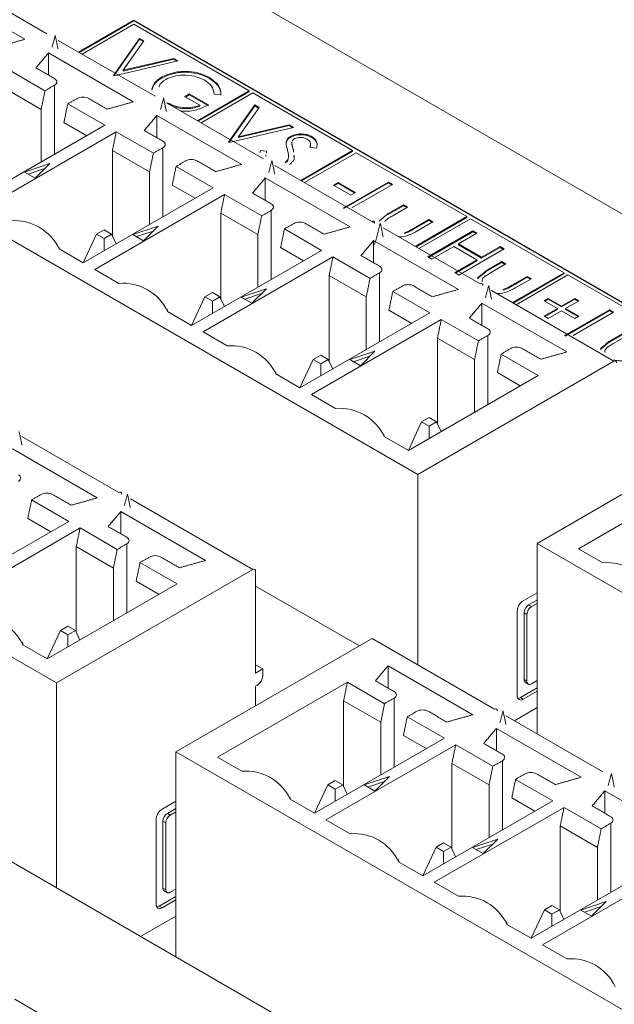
# Model space of a CAD drawing. Header units: inches. Extents: x 0.2 to 16.3, y 0.2 to 11.5.
# Tile 25 of 69: x 2.764 to 3.152, y 2.37 to 3.013. Entities that reach past the tile are written whole.
import ezdxf

# ---------------------------------------------------------------- set-up
doc = ezdxf.new("R2010")
doc.units = ezdxf.units.IN
doc.header["$MEASUREMENT"] = 0

msp = doc.modelspace()

# ---------------------------------------------------------------- linework, layer by layer
at = {"color": 7, "linetype": 'Continuous', "lineweight": 15}
for p, q in [((3.02336, 2.71626), (2.43188, 3.05772)), ((3.91196, 2.45036), (2.86308, 3.05586)), ((2.71797, 3.04041), (2.78126, 3.00388)), ((2.76706, 3.00029), (2.71175, 3.03222)), ((2.83807, 3.01276), (2.80197, 2.99192)), ((2.83807, 3.01222), (2.80244, 2.99165)), ((2.83807, 3.01004), (2.80433, 2.99056)), ((3.84868, 2.42934), (2.83807, 3.01276)), ((2.83807, 3.01222), (2.83807, 3.01276)), ((3.84821, 2.42907), (2.83807, 3.01222)), ((2.91334, 2.96659), (2.83807, 3.01004)), ((2.78868, 2.99959), (2.85197, 2.96306)), ((2.82479, 2.97661), (2.84179, 3.00082)), ((2.82506, 2.97645), (2.84179, 3.00027)), ((2.84462, 2.99918), (2.83123, 2.98011)), ((2.84179, 3.00082), (2.84462, 2.99918)), ((2.84179, 3.00027), (2.84179, 3.00082)), ((2.84179, 3.00027), (2.84435, 2.99879)), ((2.83777, 2.95947), (2.78246, 2.9914)), ((2.78246, 2.97683), (2.78246, 2.9914)), ((2.8671, 2.98621), (2.82517, 2.97639)), ((2.83123, 2.98011), (2.86427, 2.98784)), ((2.83123, 2.97956), (2.86427, 2.9873)), ((2.86427, 2.98784), (2.8671, 2.98621)), ((2.86427, 2.9873), (2.86427, 2.98784)), ((2.86427, 2.9873), (2.86643, 2.98605)), ((2.78012, 2.96669), (2.7559, 2.98067)), ((2.82517, 2.97639), (2.82479, 2.97661)), ((2.83123, 2.97956), (2.83123, 2.98011)), ((2.85616, 2.97498), (2.85616, 2.97553)), ((2.78636, 2.97029), (2.78636, 2.92518)), ((2.88748, 2.97477), (2.88748, 2.97531)), ((2.77764, 2.95454), (2.75342, 2.96852)), ((2.87125, 2.96287), (2.87428, 2.96462)), ((2.88107, 2.9572), (2.87125, 2.96287)), ((2.87172, 2.9626), (2.87428, 2.96407)), ((2.87428, 2.96462), (2.88674, 2.95742)), ((2.87428, 2.96407), (2.87428, 2.96462)), ((2.87428, 2.96407), (2.88674, 2.95688)), ((2.8796, 2.94711), (2.91334, 2.96659)), ((2.88007, 2.94683), (2.91334, 2.96604)), ((2.9157, 2.96523), (2.88195, 2.94575)), ((2.89493, 2.96433), (2.89052, 2.9644)), ((2.91334, 2.96604), (2.91334, 2.96659)), ((2.98082, 2.92763), (2.9157, 2.96523)), ((2.81919, 2.94414), (2.79497, 2.95812)), ((2.85939, 2.95877), (2.92268, 2.92224)), ((2.88107, 2.95666), (2.88107, 2.9572)), ((2.89996, 2.93322), (2.91696, 2.95742)), ((2.90023, 2.93306), (2.91696, 2.95688)), ((2.91696, 2.95742), (2.91979, 2.95579)), ((2.91696, 2.95688), (2.91696, 2.95742)), ((2.91696, 2.95688), (2.91952, 2.9554)), ((2.77764, 2.95454), (2.77764, 2.92015)), ((2.90848, 2.91865), (2.85317, 2.95058)), ((2.85317, 2.936), (2.85317, 2.95058)), ((2.91979, 2.95579), (2.90639, 2.93671)), ((2.73441, 2.8952), (2.81919, 2.94414)), ((2.79248, 2.94597), (2.80742, 2.93734)), ((2.90639, 2.93671), (2.93943, 2.94445)), ((2.90639, 2.93617), (2.93943, 2.9439)), ((2.93943, 2.94445), (2.94227, 2.94281)), ((2.93943, 2.9439), (2.93943, 2.94445)), ((2.93943, 2.9439), (2.9416, 2.94266)), ((2.82661, 2.93985), (2.74184, 2.89091)), ((2.85083, 2.92587), (2.82661, 2.93985)), ((2.94227, 2.94281), (2.90034, 2.933)), ((2.9403, 2.93634), (2.9403, 2.93688)), ((2.90034, 2.933), (2.89996, 2.93322)), ((2.90639, 2.93617), (2.90639, 2.93671)), ((2.93746, 2.9328), (2.93746, 2.93334)), ((2.9412, 2.93156), (2.9412, 2.93211)), ((2.95444, 2.93611), (2.95444, 2.93666)), ((2.82413, 2.9277), (2.82413, 2.87177)), ((2.84835, 2.91372), (2.82413, 2.9277)), ((2.85707, 2.92947), (2.85707, 2.88436)), ((2.92075, 2.92778), (2.92474, 2.9272)), ((2.94223, 2.92758), (2.94223, 2.92813)), ((2.94707, 2.90815), (2.98082, 2.92763)), ((2.94755, 2.90788), (2.98082, 2.92709)), ((2.98317, 2.92627), (2.94943, 2.90679)), ((2.9573, 2.92925), (2.9531, 2.92958)), ((2.98082, 2.92709), (2.98082, 2.92763)), ((3.05552, 2.88451), (2.98317, 2.92627)), ((2.78766, 2.58019), (2.19618, 2.92165)), ((2.7833, 2.91913), (2.76682, 2.91364)), ((2.77379, 2.90962), (2.7833, 2.91913)), ((2.9301, 2.91795), (2.99339, 2.88142)), ((2.93706, 2.91964), (2.93706, 2.92018)), ((2.9389, 2.92192), (2.9389, 2.92246)), ((2.76682, 2.91364), (2.77379, 2.90962)), ((2.78008, 2.91592), (2.76918, 2.91228)), ((2.84835, 2.91372), (2.84835, 2.87933)), ((2.8899, 2.90332), (2.86568, 2.9173)), ((2.86319, 2.90515), (2.87813, 2.89652)), ((2.97919, 2.87783), (2.92388, 2.90976)), ((2.92388, 2.89518), (2.92388, 2.90976)), ((2.96833, 2.90509), (2.97135, 2.90683)), ((2.97966, 2.89855), (2.96833, 2.90509)), ((2.9688, 2.90482), (2.97135, 2.90629)), ((2.97135, 2.90683), (2.98268, 2.90029)), ((2.97135, 2.90629), (2.97135, 2.90683)), ((2.97135, 2.90629), (2.98221, 2.90002)), ((2.97475, 2.89004), (3.00421, 2.90705)), ((2.97522, 2.88977), (3.00421, 2.90651)), ((3.00686, 2.90552), (2.98042, 2.89026)), ((3.00421, 2.90705), (3.00686, 2.90552)), ((3.00421, 2.90651), (3.00421, 2.90705)), ((3.00421, 2.90651), (3.00639, 2.90525)), ((2.80512, 2.85437), (2.8899, 2.90332)), ((2.89732, 2.89903), (2.81255, 2.85009)), ((2.92154, 2.88505), (2.89732, 2.89903)), ((2.98268, 2.90029), (2.97966, 2.89855)), ((3.00375, 2.88628), (3.01403, 2.89222)), ((3.01403, 2.89222), (3.01668, 2.8907)), ((3.01403, 2.89168), (3.01403, 2.89222)), ((2.89484, 2.88688), (2.89484, 2.83095)), ((2.91906, 2.8729), (2.89484, 2.88688)), ((2.92778, 2.88865), (2.92778, 2.84354)), ((3.00375, 2.88574), (3.01403, 2.89168)), ((3.00375, 2.88574), (3.00375, 2.88628)), ((3.01668, 2.8907), (3.00669, 2.88493)), ((3.01403, 2.89168), (3.01621, 2.89042)), ((2.9937, 2.88124), (2.99524, 2.88035)), ((3.02067, 2.87686), (3.03065, 2.88263)), ((3.02067, 2.87632), (3.03065, 2.88208)), ((3.02177, 2.86503), (3.05552, 2.88451)), ((3.02225, 2.86476), (3.05552, 2.88396)), ((3.0333, 2.8811), (3.02282, 2.87505)), ((3.05787, 2.88315), (3.02413, 2.86367)), ((3.03065, 2.88263), (3.0333, 2.8811)), ((3.03065, 2.88208), (3.03065, 2.88263)), ((3.03065, 2.88208), (3.03283, 2.88083)), ((3.05552, 2.88396), (3.05552, 2.88451)), ((3.11899, 2.84787), (3.05787, 2.88315)), ((2.80511, 2.85438), (2.81375, 2.873)), ((2.81865, 2.87583), (2.81375, 2.873)), ((2.81375, 2.873), (2.81865, 2.87017)), ((2.82355, 2.873), (2.81865, 2.87583)), ((2.81865, 2.87017), (2.82355, 2.873)), ((2.82648, 2.8667), (2.82355, 2.873)), ((2.85401, 2.87831), (2.83753, 2.87282)), ((2.83753, 2.87282), (2.8445, 2.8688)), ((2.85079, 2.8751), (2.83989, 2.87146)), ((2.8445, 2.8688), (2.85401, 2.87831)), ((2.91906, 2.8729), (2.91906, 2.83851)), ((2.96061, 2.8625), (2.93639, 2.87648)), ((3.00081, 2.87713), (3.0641, 2.8406)), ((3.01498, 2.87354), (3.01498, 2.87409)), ((3.02067, 2.87632), (3.02067, 2.87686)), ((3.0299, 2.85821), (3.05936, 2.87521)), ((3.03037, 2.85793), (3.05936, 2.87467)), ((3.06201, 2.87369), (3.04992, 2.86671)), ((3.05936, 2.87521), (3.06201, 2.87369)), ((3.05936, 2.87467), (3.05936, 2.87521)), ((3.05936, 2.87467), (3.06153, 2.87342)), ((2.81865, 2.86219), (2.81865, 2.87017)), ((3.0499, 2.83701), (2.99459, 2.86894)), ((2.99459, 2.85436), (2.99459, 2.86894)), ((3.04992, 2.86671), (3.06503, 2.85799)), ((3.04992, 2.86617), (3.04992, 2.86671)), ((3.04992, 2.86617), (3.06503, 2.85744)), ((2.78933, 2.86349), (2.80512, 2.85437)), ((2.87583, 2.81355), (2.96061, 2.8625)), ((2.9339, 2.86433), (2.94884, 2.8557)), ((3.0469, 2.86497), (3.03254, 2.85668)), ((3.06201, 2.85624), (3.0469, 2.86497)), ((3.07976, 2.86344), (3.0503, 2.84643)), ((3.06503, 2.85799), (3.07711, 2.86497)), ((3.06503, 2.85744), (3.07711, 2.86442)), ((3.07711, 2.86497), (3.07976, 2.86344)), ((3.07711, 2.86442), (3.07711, 2.86497)), ((3.07711, 2.86442), (3.07929, 2.86317)), ((2.96803, 2.85821), (2.88326, 2.80927)), ((2.99225, 2.84423), (2.96803, 2.85821)), ((3.03254, 2.85668), (3.0299, 2.85821)), ((3.04765, 2.84796), (3.06201, 2.85624)), ((3.04812, 2.84769), (3.06201, 2.8557)), ((3.06201, 2.8557), (3.06201, 2.85624)), ((3.06503, 2.85744), (3.06503, 2.85799)), ((3.06796, 2.84921), (3.07825, 2.85515)), ((3.06796, 2.84867), (3.07825, 2.85461)), ((3.08089, 2.85363), (3.07091, 2.84786)), ((3.07825, 2.85515), (3.08089, 2.85363)), ((3.07825, 2.85461), (3.07825, 2.85515)), ((3.07825, 2.85461), (3.08042, 2.85335)), ((2.81255, 2.85009), (2.82834, 2.84097)), ((2.99849, 2.84783), (2.99849, 2.80272)), ((3.0503, 2.84643), (3.04765, 2.84796)), ((3.06796, 2.84867), (3.06796, 2.84921)), ((3.08524, 2.82839), (3.11899, 2.84787)), ((3.08572, 2.82812), (3.11899, 2.84732)), ((3.11899, 2.84732), (3.11899, 2.84787)), ((2.96555, 2.84606), (2.96555, 2.79013)), ((2.98977, 2.83208), (2.96555, 2.84606)), ((3.08488, 2.83979), (3.09487, 2.84556)), ((3.08488, 2.83925), (3.09487, 2.84501)), ((3.09751, 2.84403), (3.08703, 2.83798)), ((3.12134, 2.84651), (3.0876, 2.82703)), ((3.09487, 2.84556), (3.09751, 2.84403)), ((3.09487, 2.84501), (3.09487, 2.84556)), ((3.09487, 2.84501), (3.09704, 2.84376)), ((3.19922, 2.80155), (3.12134, 2.84651)), ((2.88936, 2.83501), (2.88446, 2.83218)), ((2.89426, 2.83218), (2.88936, 2.83501)), ((2.92472, 2.83749), (2.90825, 2.832)), ((2.9215, 2.83427), (2.9106, 2.83064)), ((2.91521, 2.82798), (2.92472, 2.83749)), ((3.03132, 2.82168), (3.0071, 2.83566)), ((3.07152, 2.83631), (3.15142, 2.79019)), ((3.0792, 2.83647), (3.0792, 2.83702)), ((3.08488, 2.83925), (3.08488, 2.83979)), ((2.87582, 2.81356), (2.88446, 2.83218)), ((2.88446, 2.83218), (2.88936, 2.82935)), ((2.88936, 2.82935), (2.89426, 2.83218)), ((2.88936, 2.82136), (2.88936, 2.82935)), ((2.89719, 2.82588), (2.89426, 2.83218)), ((2.90825, 2.832), (2.91521, 2.82798)), ((2.98977, 2.83208), (2.98977, 2.79769)), ((3.12061, 2.79619), (3.0653, 2.82811)), ((3.0653, 2.81354), (3.0653, 2.82811)), ((3.10582, 2.82964), (3.10847, 2.83117)), ((3.11451, 2.82463), (3.10582, 2.82964)), ((3.10629, 2.82937), (3.10847, 2.83062)), ((3.10847, 2.83117), (3.11715, 2.82615)), ((3.10847, 2.83062), (3.10847, 2.83117)), ((3.10847, 2.83062), (3.11715, 2.82561)), ((3.11715, 2.82615), (3.12584, 2.83117)), ((3.11715, 2.82561), (3.12584, 2.83062)), ((3.12849, 2.82964), (3.1198, 2.82463)), ((3.12584, 2.83117), (3.12849, 2.82964)), ((3.12584, 2.83062), (3.12584, 2.83117)), ((3.12584, 2.83062), (3.12801, 2.82937)), ((2.86004, 2.82267), (2.87583, 2.81355)), ((2.94654, 2.77273), (3.03132, 2.82168)), ((3.00462, 2.82351), (3.01955, 2.81488)), ((3.10582, 2.81961), (3.11451, 2.82463)), ((3.10629, 2.81934), (3.11451, 2.82408)), ((3.11715, 2.8231), (3.10847, 2.81808)), ((3.11451, 2.82408), (3.11451, 2.82463)), ((3.11715, 2.82561), (3.11715, 2.82615)), ((3.12584, 2.81808), (3.11715, 2.8231)), ((3.11904, 2.80674), (3.14851, 2.82375)), ((3.11951, 2.80647), (3.14851, 2.82321)), ((3.1198, 2.82463), (3.12849, 2.81961)), ((3.1198, 2.82408), (3.1198, 2.82463)), ((3.1198, 2.82408), (3.12801, 2.81934)), ((3.15115, 2.82223), (3.12471, 2.80696)), ((3.14851, 2.82375), (3.15115, 2.82223)), ((3.14851, 2.82321), (3.14851, 2.82375)), ((3.14851, 2.82321), (3.15068, 2.82195)), ((3.03875, 2.81739), (2.95397, 2.76845)), ((3.06297, 2.80341), (3.03875, 2.81739)), ((3.10847, 2.81808), (3.10582, 2.81961)), ((3.12849, 2.81961), (3.12584, 2.81808)), ((2.88326, 2.80927), (2.89905, 2.80015)), ((3.14804, 2.80299), (3.15833, 2.80892)), ((3.14804, 2.80244), (3.15833, 2.80838)), ((3.03626, 2.80524), (3.03626, 2.74931)), ((3.06048, 2.79126), (3.03626, 2.80524)), ((3.0692, 2.80701), (3.0692, 2.7619)), ((3.14804, 2.80244), (3.14804, 2.80299)), ((3.16097, 2.8074), (3.15098, 2.80163)), ((3.47355, 2.05032), (2.17955, 2.79734)), ((2.99543, 2.79667), (2.97896, 2.79118)), ((2.98592, 2.78716), (2.99543, 2.79667)), ((2.95517, 2.79136), (2.94653, 2.77274)), ((2.96007, 2.79419), (2.95517, 2.79136)), ((2.95517, 2.79136), (2.96007, 2.78853)), ((2.96497, 2.79136), (2.96007, 2.79419)), ((2.96007, 2.78853), (2.96497, 2.79136)), ((2.9679, 2.78506), (2.96497, 2.79136)), ((2.97896, 2.79118), (2.98592, 2.78716)), ((2.99221, 2.79345), (2.98131, 2.78982)), ((3.02336, 2.71626), (3.15142, 2.79019)), ((3.06048, 2.79126), (3.06048, 2.75687)), ((3.10203, 2.78085), (3.07781, 2.79484)), ((2.96007, 2.78054), (2.96007, 2.78853)), ((3.07533, 2.78269), (3.09026, 2.77406)), ((2.93075, 2.78185), (2.94654, 2.77273)), ((3.01725, 2.73191), (3.10203, 2.78085)), ((2.95397, 2.76845), (2.96976, 2.75933)), ((3.02588, 2.75054), (3.01724, 2.73192)), ((3.03078, 2.75337), (3.02588, 2.75054)), ((3.02588, 2.75054), (3.03078, 2.74771)), ((3.03569, 2.75054), (3.03078, 2.75337)), ((3.03078, 2.74771), (3.03569, 2.75054)), ((3.03861, 2.74424), (3.03569, 2.75054)), ((3.03078, 2.73972), (3.03078, 2.74771)), ((3.10127, 2.67128), (3.22933, 2.74521)), ((2.76511, 2.74106), (2.8284, 2.70453)), ((3.00146, 2.74103), (3.01725, 2.73191)), ((2.8142, 2.70094), (2.75889, 2.73287)), ((3.02336, 2.59198), (3.02336, 2.71626)), ((3.21317, 2.7167), (3.12839, 2.66776)), ((2.79562, 2.68561), (2.7714, 2.69959)), ((2.83582, 2.70024), (2.91572, 2.65412)), ((2.76891, 2.68744), (2.78385, 2.67881)), ((2.88491, 2.66012), (2.8296, 2.69205)), ((2.8296, 2.67748), (2.8296, 2.69205)), ((2.71084, 2.63667), (2.79562, 2.68561)), ((2.80304, 2.68132), (2.71827, 2.63238)), ((2.82726, 2.66734), (2.80304, 2.68132)), ((2.80056, 2.66917), (2.80056, 2.61324)), ((2.82478, 2.65519), (2.80056, 2.66917)), ((2.8335, 2.67094), (2.8335, 2.62583)), ((3.69275, 2.32983), (3.10127, 2.67128)), ((3.10127, 2.67128), (3.10127, 2.547)), ((3.12839, 2.66776), (3.14418, 2.65864)), ((2.78766, 2.58019), (2.91572, 2.65412)), ((2.82478, 2.65519), (2.82478, 2.6208)), ((2.86633, 2.64479), (2.84211, 2.65877)), ((2.91757, 2.65305), (2.91757, 2.58661)), ((2.78155, 2.59585), (2.86633, 2.64479)), ((2.83962, 2.64662), (2.85456, 2.63799)), ((2.98529, 2.60433), (2.91757, 2.64342)), ((3.09223, 2.63386), (3.10127, 2.63908)), ((3.09574, 2.63106), (3.10127, 2.63426)), ((3.09759, 2.62999), (3.09574, 2.63106)), ((3.10127, 2.63211), (3.09759, 2.62999)), ((3.08832, 2.57182), (3.08832, 2.62708)), ((3.0928, 2.58239), (3.0928, 2.62598)), ((3.0928, 2.62598), (3.09466, 2.62491)), ((3.09466, 2.62491), (3.09466, 2.58132)), ((2.79508, 2.6173), (2.79018, 2.61447)), ((2.79998, 2.61447), (2.79508, 2.6173)), ((2.79018, 2.61447), (2.78154, 2.59585)), ((2.79018, 2.61447), (2.79508, 2.61164)), ((2.79508, 2.61164), (2.79998, 2.61447)), ((2.79508, 2.60366), (2.79508, 2.61164)), ((2.80291, 2.60817), (2.79998, 2.61447)), ((2.86557, 2.53521), (2.99363, 2.60914)), ((2.99363, 2.60914), (3.07353, 2.56302)), ((2.76576, 2.60496), (2.78155, 2.59585)), ((2.92221, 2.58929), (2.91757, 2.59197)), ((3.05933, 2.55943), (3.00402, 2.59136)), ((3.00402, 2.57679), (3.00402, 2.59136)), ((2.91757, 2.58661), (2.92221, 2.58929)), ((2.92221, 2.58929), (2.92221, 2.585)), ((2.78766, 2.44628), (2.78766, 2.58019)), ((2.97746, 2.58063), (2.89269, 2.53169)), ((2.9185, 2.57857), (2.91757, 2.57804)), ((2.91757, 2.57804), (2.91757, 2.56524)), ((3.00168, 2.56665), (2.97746, 2.58063)), ((3.09466, 2.58132), (3.0928, 2.58239)), ((3.09759, 2.57963), (3.10127, 2.58175)), ((3.09037, 2.57064), (3.10127, 2.57693)), ((3.09223, 2.56956), (3.09037, 2.57064)), ((3.10127, 2.57478), (3.09223, 2.56956)), ((2.97498, 2.56848), (2.97498, 2.51255)), ((2.9992, 2.5545), (2.97498, 2.56848)), ((2.9992, 2.5545), (3.00168, 2.56665)), ((3.00792, 2.57025), (3.00792, 2.52514)), ((3.04075, 2.5441), (3.01653, 2.55808)), ((3.08095, 2.55873), (3.14424, 2.5222)), ((3.10127, 2.56407), (3.08649, 2.55553)), ((2.9992, 2.5545), (2.9992, 2.52011)), ((3.01404, 2.54593), (3.02898, 2.5373)), ((3.13004, 2.51861), (3.07473, 2.55054)), ((3.07473, 2.53596), (3.07473, 2.55054)), ((2.95597, 2.49516), (3.04075, 2.5441)), ((3.04817, 2.53981), (2.9634, 2.49087)), ((3.07239, 2.52583), (3.04817, 2.53981)), ((3.45705, 2.19376), (2.86557, 2.53521)), ((2.86557, 2.53521), (2.86557, 2.4013)), ((2.89269, 2.53169), (2.90848, 2.52257)), ((3.04569, 2.52766), (3.04569, 2.47173)), ((3.06991, 2.51368), (3.04569, 2.52766)), ((3.07863, 2.52943), (3.07863, 2.48432)), ((2.95596, 2.49516), (2.9646, 2.51378)), ((2.9695, 2.51661), (2.9646, 2.51378)), ((2.9646, 2.51378), (2.9695, 2.51095)), ((2.9744, 2.51378), (2.9695, 2.51661)), ((2.9695, 2.51095), (2.9744, 2.51378)), ((2.97733, 2.50748), (2.9744, 2.51378)), ((3.00486, 2.51909), (2.98838, 2.5136)), ((2.98838, 2.5136), (2.99535, 2.50958)), ((3.00164, 2.51588), (2.99074, 2.51224)), ((2.99535, 2.50958), (3.00486, 2.51909)), ((3.06991, 2.51368), (3.06991, 2.47929)), ((3.11146, 2.50328), (3.08724, 2.51726)), ((2.9695, 2.50297), (2.9695, 2.51095)), ((3.20075, 2.47779), (3.14544, 2.50972)), ((3.14544, 2.49514), (3.14544, 2.50972)), ((2.85653, 2.49779), (2.86557, 2.50301)), ((2.94018, 2.50427), (2.95597, 2.49516)), ((3.02668, 2.45434), (3.11146, 2.50328)), ((3.08475, 2.50511), (3.09969, 2.49648)), ((2.86004, 2.49499), (2.86557, 2.49819)), ((2.86189, 2.49392), (2.86004, 2.49499)), ((2.86557, 2.49604), (2.86189, 2.49392)), ((3.11888, 2.49899), (3.03411, 2.45005)), ((3.1431, 2.48501), (3.11888, 2.49899)), ((2.85262, 2.43575), (2.85262, 2.49101)), ((2.8571, 2.44632), (2.8571, 2.48991)), ((2.8571, 2.48991), (2.85896, 2.48884)), ((2.85896, 2.48884), (2.85896, 2.44525)), ((2.9634, 2.49087), (2.97919, 2.48175)), ((3.14934, 2.48861), (3.14934, 2.4435)), ((3.1164, 2.48684), (3.1164, 2.43091)), ((3.14062, 2.47286), (3.1164, 2.48684)), ((3.04021, 2.47579), (3.03531, 2.47296)), ((3.04511, 2.47296), (3.04021, 2.47579)), ((3.07557, 2.47827), (3.0591, 2.47278)), ((3.07235, 2.47506), (3.06145, 2.47142)), ((3.06606, 2.46876), (3.07557, 2.47827)), ((3.02667, 2.45434), (3.03531, 2.47296)), ((3.03531, 2.47296), (3.04021, 2.47013)), ((3.04021, 2.47013), (3.04511, 2.47296)), ((3.04021, 2.46215), (3.04021, 2.47013)), ((3.04804, 2.46666), (3.04511, 2.47296)), ((3.0591, 2.47278), (3.06606, 2.46876)), ((3.14062, 2.47286), (3.14062, 2.43847)), ((3.01089, 2.46345), (3.02668, 2.45434)), ((3.09739, 2.41351), (3.18217, 2.46246)), ((3.1896, 2.45817), (3.10482, 2.40923)), ((3.03411, 2.45005), (3.0499, 2.44093)), ((2.85896, 2.44525), (2.8571, 2.44632)), ((2.86189, 2.44356), (2.86557, 2.44568)), ((2.85467, 2.43457), (2.86557, 2.44086)), ((2.86557, 2.43872), (2.85653, 2.4335)), ((3.14628, 2.43745), (3.12981, 2.43196)), ((3.13677, 2.42794), (3.14628, 2.43745)), ((2.85653, 2.4335), (2.85467, 2.43457)), ((3.09738, 2.41352), (3.10602, 2.43214)), ((3.11092, 2.43497), (3.10602, 2.43214)), ((3.10602, 2.43214), (3.11092, 2.42931)), ((3.11582, 2.43214), (3.11092, 2.43497)), ((3.11092, 2.42931), (3.11582, 2.43214)), ((3.11092, 2.42132), (3.11092, 2.42931)), ((3.11875, 2.42584), (3.11582, 2.43214)), ((3.12981, 2.43196), (3.13677, 2.42794)), ((3.14306, 2.43423), (3.13216, 2.4306)), ((2.86557, 2.428), (2.84245, 2.41465)), ((3.0816, 2.42263), (3.09739, 2.41351)), ((3.10482, 2.40923), (3.12061, 2.40011)), ((2.76039, 2.37368), (2.82368, 2.33714))]:
    msp.add_line(p, q, dxfattribs=at)
for centre, radius, start, end in [((2.76029, 2.8498), 0.03211, 25.24639, 94.75899), ((2.99411, 2.88053), 0.00115, 350.78331, 129.20409), ((2.831, 2.80898), 0.03211, 25.24638, 94.759), ((3.06482, 2.83971), 0.00115, 350.78331, 129.20409), ((2.90171, 2.76816), 0.03211, 25.24637, 94.759), ((3.15214, 2.7893), 0.00115, 350.78331, 129.20409), ((2.97242, 2.72733), 0.03211, 25.24638, 94.75899), ((2.82912, 2.70364), 0.00115, 350.78558, 129.20367), ((2.91644, 2.65323), 0.00115, 350.78558, 129.20367), ((3.14684, 2.62664), 0.03211, 25.24641, 94.75897), ((3.09681, 2.6267), 0.0085, 122.60509, 177.39491), ((3.09917, 2.62569), 0.00638, 122.60578, 177.39402), ((3.10103, 2.62462), 0.00638, 122.60578, 177.39402), ((2.73672, 2.59127), 0.03211, 25.24663, 94.75874), ((2.91415, 2.58537), 0.00807, 302.60528, 357.39472), ((3.09488, 2.58219), 0.00209, 174.38256, 234.29888), ((3.09645, 2.58103), 0.00181, 170.78689, 309.20294), ((3.0907, 2.57144), 0.00242, 170.78526, 309.20399), ((3.08851, 2.57359), 0.00349, 272.97767, 302.20857), ((3.07425, 2.56213), 0.00115, 350.78558, 129.20367), ((2.91114, 2.49058), 0.03211, 25.24666, 94.75872), ((2.86111, 2.49063), 0.0085, 122.60496, 177.39504), ((2.86347, 2.48962), 0.00638, 122.60531, 177.39449), ((2.86533, 2.48855), 0.00638, 122.60531, 177.39449), ((2.98185, 2.44976), 0.03211, 25.24662, 94.75876), ((2.85918, 2.44612), 0.00209, 174.37928, 234.30216), ((2.86075, 2.44496), 0.00181, 170.78609, 309.20374), ((2.855, 2.43537), 0.00242, 170.78496, 309.20428), ((3.05256, 2.40894), 0.03211, 25.24661, 94.75877), ((2.85281, 2.43752), 0.00349, 272.97447, 302.21177), ((3.12327, 2.36811), 0.03211, 25.24664, 94.75874)]:
    msp.add_arc(centre, radius, start, end, dxfattribs=at)
for points in [[(3.89546, 2.5938), (2.87971, 3.18018)], [(2.78682, 3.00281), (2.78478, 2.99517)], [(2.78861, 2.99406), (2.78682, 3.00281)], [(2.76706, 3.00029), (2.75008, 2.99552)], [(2.7742, 2.98159), (2.78246, 2.9914)], [(2.78636, 2.97458), (2.7742, 2.98159)], [(2.78012, 2.96669), (2.78636, 2.97029)], [(2.77764, 2.95454), (2.78012, 2.96669)], [(2.79497, 2.95812), (2.79248, 2.94597)], [(2.80121, 2.96172), (2.79497, 2.95812)], [(2.82079, 2.9547), (2.80863, 2.96172)], [(2.83777, 2.95947), (2.82079, 2.9547)], [(2.85753, 2.96199), (2.85549, 2.95435)], [(2.85932, 2.95324), (2.85753, 2.96199)], [(2.84491, 2.94077), (2.85317, 2.95058)], [(2.82661, 2.93985), (2.82413, 2.9277)], [(2.85707, 2.93375), (2.84491, 2.94077)], [(2.9412, 2.93244), (2.9412, 2.93176)], [(2.94124, 2.93183), (2.9412, 2.93156)], [(2.95336, 2.93101), (2.95336, 2.93169)], [(2.84835, 2.91372), (2.85083, 2.92587)], [(2.85083, 2.92587), (2.85707, 2.92947)], [(2.9204, 2.92647), (2.92075, 2.92778)], [(2.92431, 2.92476), (2.92414, 2.92375)], [(2.92474, 2.9272), (2.92452, 2.92596)], [(2.94223, 2.92813), (2.94237, 2.92668)], [(2.94257, 2.92415), (2.94271, 2.92269)], [(2.87192, 2.9209), (2.86568, 2.9173)], [(2.8915, 2.91388), (2.87934, 2.9209)], [(2.90848, 2.91865), (2.8915, 2.91388)], [(2.92824, 2.92117), (2.92615, 2.91334)], [(2.93008, 2.91218), (2.92824, 2.92117)], [(2.86568, 2.9173), (2.86319, 2.90515)], [(2.91562, 2.89995), (2.92388, 2.90976)], [(2.89732, 2.89903), (2.89484, 2.88688)], [(2.92778, 2.89293), (2.91562, 2.89995)], [(2.92154, 2.88505), (2.92778, 2.88865)], [(2.99814, 2.88156), (3.00375, 2.88628)], [(2.91906, 2.8729), (2.92154, 2.88505)], [(2.94263, 2.88008), (2.93639, 2.87648)], [(2.96221, 2.87306), (2.95005, 2.88008)], [(2.99896, 2.88035), (2.99523, 2.86642)], [(3.00079, 2.87136), (2.99896, 2.88035)], [(3.00208, 2.88178), (3.00183, 2.88127)], [(2.93639, 2.87648), (2.9339, 2.86433)], [(2.97919, 2.87783), (2.96221, 2.87306)], [(2.98633, 2.85913), (2.99459, 2.86894)], [(2.78948, 2.86341), (2.7889, 2.86514)], [(2.96803, 2.85821), (2.96555, 2.84606)], [(2.99849, 2.85211), (2.98633, 2.85913)], [(2.99225, 2.84423), (2.99849, 2.84783)], [(3.06235, 2.84449), (3.06796, 2.84921)], [(3.06235, 2.84395), (3.06796, 2.84867)], [(2.98977, 2.83208), (2.99225, 2.84423)], [(3.0071, 2.83566), (3.00462, 2.82351)], [(3.01334, 2.83926), (3.0071, 2.83566)], [(3.03292, 2.83224), (3.02076, 2.83926)], [(3.0499, 2.83701), (3.03292, 2.83224)], [(3.06967, 2.83953), (3.0676, 2.83181)], [(3.07148, 2.83067), (3.06967, 2.83953)], [(3.05705, 2.81831), (3.0653, 2.82811)], [(2.86019, 2.82259), (2.85961, 2.82432)], [(3.03875, 2.81739), (3.03626, 2.80524)], [(3.0692, 2.81129), (3.05705, 2.81831)], [(3.06048, 2.79126), (3.06297, 2.80341)], [(3.06297, 2.80341), (3.0692, 2.80701)], [(3.14243, 2.79826), (3.14804, 2.80299)], [(3.14243, 2.79772), (3.14804, 2.80244)], [(3.08405, 2.79844), (3.07781, 2.79484)], [(3.10363, 2.79142), (3.09147, 2.79844)], [(3.12061, 2.79619), (3.10363, 2.79142)], [(3.07781, 2.79484), (3.07533, 2.78269)], [(2.9309, 2.78176), (2.93032, 2.7835)], [(2.76509, 2.73529), (2.76325, 2.74428)], [(3.00161, 2.74094), (3.00103, 2.74268)], [(2.7714, 2.69959), (2.76891, 2.68744)], [(2.77764, 2.70319), (2.7714, 2.69959)], [(2.79722, 2.69617), (2.78506, 2.70319)], [(2.8142, 2.70094), (2.79722, 2.69617)], [(2.83396, 2.70346), (2.8319, 2.69574)], [(2.83577, 2.69461), (2.83396, 2.70346)], [(2.82134, 2.68224), (2.8296, 2.69205)], [(2.80304, 2.68132), (2.80056, 2.66917)], [(2.8335, 2.67523), (2.82134, 2.68224)], [(2.82478, 2.65519), (2.82726, 2.66734)], [(2.82726, 2.66734), (2.8335, 2.67094)], [(2.84835, 2.66237), (2.84211, 2.65877)], [(2.86793, 2.65535), (2.85577, 2.66237)], [(2.84211, 2.65877), (2.83962, 2.64662)], [(2.88491, 2.66012), (2.86793, 2.65535)], [(2.76591, 2.60488), (2.76533, 2.60661)], [(2.99576, 2.58155), (3.00402, 2.59136)], [(2.97746, 2.58063), (2.97498, 2.56848)], [(3.00792, 2.57454), (2.99576, 2.58155)], [(3.09366, 2.58049), (3.09552, 2.57942)], [(3.00168, 2.56665), (3.00792, 2.57025)], [(3.01653, 2.55808), (3.01404, 2.54593)], [(3.02277, 2.56168), (3.01653, 2.55808)], [(3.04235, 2.55466), (3.03019, 2.56168)], [(3.05933, 2.55943), (3.04235, 2.55466)], [(3.07909, 2.56195), (3.077, 2.55412)], [(3.08093, 2.55296), (3.07909, 2.56195)], [(3.06647, 2.54073), (3.07473, 2.55054)], [(3.04817, 2.53981), (3.04569, 2.52766)], [(3.07863, 2.53371), (3.06647, 2.54073)], [(3.06991, 2.51368), (3.07239, 2.52583)], [(3.07239, 2.52583), (3.07863, 2.52943)], [(3.09348, 2.52086), (3.08724, 2.51726)], [(3.11306, 2.51384), (3.1009, 2.52086)], [(3.1498, 2.52113), (3.14771, 2.5133)], [(3.15164, 2.51214), (3.1498, 2.52113)], [(3.08724, 2.51726), (3.08475, 2.50511)], [(3.13004, 2.51861), (3.11306, 2.51384)], [(3.13718, 2.49991), (3.14544, 2.50972)], [(2.94033, 2.50419), (2.93975, 2.50592)], [(3.14934, 2.49289), (3.13718, 2.49991)], [(3.11888, 2.49899), (3.1164, 2.48684)], [(3.1431, 2.48501), (3.14934, 2.48861)], [(3.14062, 2.47286), (3.1431, 2.48501)], [(3.01104, 2.46337), (3.01046, 2.4651)], [(2.85796, 2.44442), (2.85982, 2.44335)], [(3.08175, 2.42255), (3.08117, 2.42428)]]:
    msp.add_open_spline(points, degree=1, dxfattribs=at)
for points, knots in [([(2.84984, 2.96771), (2.85036, 2.96936), (2.8513, 2.97229), (2.85467, 2.97454), (2.85616, 2.97553)], [0, 0, 0, 0, 0.559319, 1, 1, 1, 1]), ([(2.85616, 2.97553), (2.85876, 2.97669), (2.86395, 2.97902), (2.87337, 2.97957), (2.88159, 2.97821), (2.88551, 2.97628), (2.88748, 2.97531)], [0, 0, 0, 0, 0.279589, 0.559072, 0.779411, 1, 1, 1, 1]), ([(2.85616, 2.97498), (2.85876, 2.97615), (2.86395, 2.97848), (2.87337, 2.97902), (2.88159, 2.97766), (2.88551, 2.97573), (2.88748, 2.97477)], [0, 0, 0, 0, 0.279589, 0.559072, 0.779411, 1, 1, 1, 1]), ([(2.88437, 2.97362), (2.88228, 2.97456), (2.8781, 2.97645), (2.8706, 2.97715), (2.86381, 2.97632), (2.86055, 2.97482), (2.85892, 2.97407)], [0, 0, 0, 0, 0.279847, 0.559555, 0.779847, 1, 1, 1, 1]), ([(2.78636, 2.97029), (2.78679, 2.9706), (2.78765, 2.97123), (2.78802, 2.97243), (2.78765, 2.97364), (2.78679, 2.97426), (2.78636, 2.97458)], [0, 0, 0, 0, 0.249999, 0.499997, 0.749999, 1, 1, 1, 1]), ([(2.84984, 2.96717), (2.85036, 2.96881), (2.8513, 2.97175), (2.85467, 2.97399), (2.85616, 2.97498)], [0, 0, 0, 0, 0.559319, 1, 1, 1, 1]), ([(2.85892, 2.97407), (2.85702, 2.9728), (2.85474, 2.97127), (2.85468, 2.96935), (2.85467, 2.96903)], [0, 0, 0, 0, 0.8302093, 1, 1, 1, 1]), ([(2.89052, 2.9644), (2.89019, 2.96632), (2.88962, 2.96974), (2.88597, 2.97243), (2.88437, 2.97362)], [0, 0, 0, 0, 0.559841, 1, 1, 1, 1]), ([(2.88748, 2.97531), (2.88993, 2.97349), (2.89433, 2.97023), (2.89475, 2.96614), (2.89493, 2.96433)], [0, 0, 0, 0, 0.5585792, 1, 1, 1, 1]), ([(2.88748, 2.97477), (2.88993, 2.97295), (2.89433, 2.96969), (2.89475, 2.96559), (2.89493, 2.96379)], [0, 0, 0, 0, 0.5585792, 1, 1, 1, 1]), ([(2.80863, 2.96172), (2.80809, 2.96197), (2.807, 2.96246), (2.80492, 2.96268), (2.80283, 2.96246), (2.80175, 2.96197), (2.80121, 2.96172)], [0, 0, 0, 0, 0.250002, 0.500003, 0.750001, 1, 1, 1, 1]), ([(2.86029, 2.95874), (2.86192, 2.95793), (2.86519, 2.95631), (2.87112, 2.95542), (2.87673, 2.95567), (2.87963, 2.95669), (2.88107, 2.9572)], [0, 0, 0, 0, 0.280253, 0.559912, 0.779943, 1, 1, 1, 1]), ([(2.86029, 2.95819), (2.86192, 2.95738), (2.86519, 2.95576), (2.87112, 2.95487), (2.87673, 2.95513), (2.87963, 2.95615), (2.88107, 2.95666)], [0, 0, 0, 0, 0.280253, 0.559912, 0.779943, 1, 1, 1, 1]), ([(2.88674, 2.95742), (2.88435, 2.95628), (2.87959, 2.95399), (2.87231, 2.95292), (2.86877, 2.95359), (2.86818, 2.9537)], [0, 0, 0, 0, 0.456076, 0.909984, 1, 1, 1, 1]), ([(2.93746, 2.93334), (2.93771, 2.93408), (2.93814, 2.9354), (2.93964, 2.93643), (2.9403, 2.93688)], [0, 0, 0, 0, 0.559837, 1, 1, 1, 1]), ([(2.9403, 2.93688), (2.94147, 2.93741), (2.94382, 2.93847), (2.9481, 2.93862), (2.95177, 2.93796), (2.95355, 2.93709), (2.95444, 2.93666)], [0, 0, 0, 0, 0.279549, 0.558797, 0.779376, 1, 1, 1, 1]), ([(2.9403, 2.93634), (2.94147, 2.93687), (2.94382, 2.93793), (2.9481, 2.93808), (2.95177, 2.93741), (2.95355, 2.93655), (2.95444, 2.93611)], [0, 0, 0, 0, 0.279549, 0.558797, 0.779376, 1, 1, 1, 1]), ([(2.85707, 2.92947), (2.8575, 2.92978), (2.85836, 2.93041), (2.85873, 2.93161), (2.85836, 2.93282), (2.8575, 2.93344), (2.85707, 2.93375)], [0, 0, 0, 0, 0.249999, 0.499997, 0.749998, 1, 1, 1, 1]), ([(2.93746, 2.9328), (2.93771, 2.93354), (2.93814, 2.93486), (2.93964, 2.93589), (2.9403, 2.93634)], [0, 0, 0, 0, 0.559837, 1, 1, 1, 1]), ([(2.93828, 2.92824), (2.938, 2.92919), (2.9375, 2.93088), (2.93747, 2.93259), (2.93746, 2.93334)], [0, 0, 0, 0, 0.560412, 1, 1, 1, 1]), ([(2.94307, 2.93543), (2.94269, 2.93517), (2.94194, 2.93465), (2.94122, 2.9335), (2.94121, 2.93264), (2.9412, 2.93211)], [0, 0, 0, 0, 0.279948, 0.559772, 1, 1, 1, 1]), ([(2.9412, 2.93211), (2.94137, 2.93136), (2.94166, 2.93003), (2.94206, 2.92871), (2.94223, 2.92813)], [0, 0, 0, 0, 0.559909, 1, 1, 1, 1]), ([(2.9412, 2.93156), (2.94137, 2.93082), (2.94166, 2.92949), (2.94206, 2.92816), (2.94223, 2.92758)], [0, 0, 0, 0, 0.559909, 1, 1, 1, 1]), ([(2.95112, 2.93508), (2.95047, 2.9354), (2.94919, 2.93604), (2.94683, 2.93634), (2.94462, 2.93616), (2.94359, 2.93567), (2.94307, 2.93543)], [0, 0, 0, 0, 0.280273, 0.559926, 0.779922, 1, 1, 1, 1]), ([(2.9531, 2.92958), (2.95322, 2.93024), (2.95343, 2.93133), (2.9533, 2.93285), (2.95258, 2.9341), (2.95161, 2.93476), (2.95112, 2.93508)], [0, 0, 0, 0, 0.340409, 0.560483, 0.780181, 1, 1, 1, 1]), ([(2.95317, 2.92958), (2.95329, 2.93006), (2.95342, 2.93056), (2.95336, 2.93106), (2.95335, 2.93108)], [0, 0, 0, 0, 0.962861, 1, 1, 1, 1]), ([(2.95444, 2.93666), (2.95541, 2.93595), (2.95701, 2.93477), (2.95774, 2.93272), (2.95772, 2.93098), (2.95744, 2.92982), (2.9573, 2.92925)], [0, 0, 0, 0, 0.338729, 0.558833, 0.77934, 1, 1, 1, 1]), ([(2.95444, 2.93611), (2.9554, 2.9354), (2.95699, 2.93423), (2.95769, 2.93245), (2.95766, 2.93158), (2.95764, 2.93127)], [0, 0, 0, 0, 0.503326, 0.830385, 1, 1, 1, 1]), ([(2.9389, 2.92246), (2.93896, 2.92355), (2.93907, 2.92549), (2.93852, 2.9274), (2.93828, 2.92824)], [0, 0, 0, 0, 0.559496, 1, 1, 1, 1]), ([(2.94257, 2.9247), (2.94272, 2.92399), (2.94302, 2.92254), (2.94199, 2.92038), (2.94044, 2.91921), (2.93966, 2.91863)], [0, 0, 0, 0, 0.328378, 0.664531, 1, 1, 1, 1]), ([(2.87934, 2.9209), (2.8788, 2.92115), (2.87771, 2.92164), (2.87563, 2.92186), (2.87354, 2.92164), (2.87246, 2.92115), (2.87192, 2.9209)], [0, 0, 0, 0, 0.250002, 0.500003, 0.750001, 1, 1, 1, 1]), ([(2.93706, 2.92018), (2.93758, 2.92056), (2.9385, 2.92124), (2.93877, 2.92209), (2.9389, 2.92246)], [0, 0, 0, 0, 0.5590012, 1, 1, 1, 1]), ([(2.93706, 2.91964), (2.93758, 2.92002), (2.9385, 2.9207), (2.93877, 2.92154), (2.9389, 2.92192)], [0, 0, 0, 0, 0.5590012, 1, 1, 1, 1]), ([(2.92778, 2.88865), (2.92821, 2.88896), (2.92907, 2.88959), (2.92944, 2.89079), (2.92907, 2.892), (2.92821, 2.89262), (2.92778, 2.89293)], [0, 0, 0, 0, 0.249999, 0.499997, 0.749999, 1, 1, 1, 1]), ([(2.95005, 2.88008), (2.94951, 2.88033), (2.94842, 2.88082), (2.94634, 2.88104), (2.94425, 2.88082), (2.94317, 2.88033), (2.94263, 2.88008)], [0, 0, 0, 0, 0.250001, 0.500003, 0.750001, 1, 1, 1, 1]), ([(3.00669, 2.88493), (3.00574, 2.88439), (3.00405, 2.88341), (3.00268, 2.88228), (3.00208, 2.88178)], [0, 0, 0, 0, 0.56038, 1, 1, 1, 1]), ([(3.02282, 2.87505), (3.0212, 2.87417), (3.01797, 2.87243), (3.01313, 2.87112), (3.01074, 2.87149), (3.01053, 2.87152)], [0, 0, 0, 0, 0.47925, 0.952787, 1, 1, 1, 1]), ([(3.01498, 2.87409), (3.01612, 2.87455), (3.01814, 2.87539), (3.0199, 2.87641), (3.02067, 2.87686)], [0, 0, 0, 0, 0.559379, 1, 1, 1, 1]), ([(3.01498, 2.87354), (3.01612, 2.87401), (3.01814, 2.87485), (3.0199, 2.87587), (3.02067, 2.87632)], [0, 0, 0, 0, 0.559379, 1, 1, 1, 1]), ([(2.99849, 2.84783), (2.99892, 2.84814), (2.99978, 2.84877), (3.00015, 2.84997), (2.99978, 2.85118), (2.99892, 2.8518), (2.99849, 2.85211)], [0, 0, 0, 0, 0.249999, 0.499997, 0.749999, 1, 1, 1, 1]), ([(3.07091, 2.84786), (3.06996, 2.84732), (3.06826, 2.84634), (3.06689, 2.84521), (3.06629, 2.84471)], [0, 0, 0, 0, 0.56038, 1, 1, 1, 1]), ([(3.06629, 2.84471), (3.06583, 2.84411), (3.06518, 2.84326), (3.06548, 2.84238), (3.06557, 2.84213)], [0, 0, 0, 0, 0.719387, 1, 1, 1, 1]), ([(3.02076, 2.83926), (3.02022, 2.83951), (3.01914, 2.84), (3.01705, 2.84022), (3.01497, 2.84), (3.01388, 2.83951), (3.01334, 2.83926)], [0, 0, 0, 0, 0.25, 0.500004, 0.75, 1, 1, 1, 1]), ([(3.08703, 2.83798), (3.08541, 2.8371), (3.08219, 2.83536), (3.07734, 2.83405), (3.07496, 2.83442), (3.07474, 2.83445)], [0, 0, 0, 0, 0.47925, 0.952787, 1, 1, 1, 1]), ([(3.0792, 2.83702), (3.08033, 2.83749), (3.08236, 2.83832), (3.08411, 2.83934), (3.08488, 2.83979)], [0, 0, 0, 0, 0.559379, 1, 1, 1, 1]), ([(3.0792, 2.83647), (3.08033, 2.83694), (3.08236, 2.83778), (3.08411, 2.8388), (3.08488, 2.83925)], [0, 0, 0, 0, 0.559379, 1, 1, 1, 1]), ([(3.0692, 2.80701), (3.06963, 2.80732), (3.07049, 2.80795), (3.07086, 2.80915), (3.07049, 2.81035), (3.06963, 2.81098), (3.0692, 2.81129)], [0, 0, 0, 0, 0.25, 0.499996, 0.75, 1, 1, 1, 1]), ([(3.09147, 2.79844), (3.09093, 2.79869), (3.08985, 2.79918), (3.08776, 2.7994), (3.08568, 2.79918), (3.08459, 2.79869), (3.08405, 2.79844)], [0, 0, 0, 0, 0.250003, 0.500003, 0.750001, 1, 1, 1, 1]), ([(3.14637, 2.79849), (3.14591, 2.79788), (3.14526, 2.79703), (3.14556, 2.79615), (3.14565, 2.7959)], [0, 0, 0, 0, 0.719386, 1, 1, 1, 1]), ([(3.15098, 2.80163), (3.15003, 2.80109), (3.14834, 2.80011), (3.14697, 2.79898), (3.14637, 2.79849)], [0, 0, 0, 0, 0.56038, 1, 1, 1, 1]), ([(3.15127, 2.79108), (3.15226, 2.79081), (3.15402, 2.79035), (3.15688, 2.79029), (3.15848, 2.79062), (3.15928, 2.79079)], [0, 0, 0, 0, 0.389534, 0.694864, 1, 1, 1, 1]), ([(2.76279, 2.71176), (2.76322, 2.71207), (2.76408, 2.7127), (2.76445, 2.7139), (2.76408, 2.71511), (2.76322, 2.71573), (2.76279, 2.71605)], [0, 0, 0, 0, 0.250004, 0.5, 0.750001, 1, 1, 1, 1]), ([(2.78506, 2.70319), (2.78452, 2.70344), (2.78343, 2.70393), (2.78135, 2.70415), (2.77926, 2.70393), (2.77818, 2.70344), (2.77764, 2.70319)], [0, 0, 0, 0, 0.249998, 0.5, 0.749996, 1, 1, 1, 1]), ([(2.8335, 2.67094), (2.83393, 2.67125), (2.83479, 2.67188), (2.83516, 2.67308), (2.83479, 2.67429), (2.83393, 2.67491), (2.8335, 2.67523)], [0, 0, 0, 0, 0.250004, 0.5, 0.750002, 1, 1, 1, 1]), ([(2.85577, 2.66237), (2.85523, 2.66262), (2.85414, 2.66311), (2.85206, 2.66333), (2.84997, 2.66311), (2.84889, 2.66262), (2.84835, 2.66237)], [0, 0, 0, 0, 0.25, 0.499999, 0.749996, 1, 1, 1, 1]), ([(3.00792, 2.57025), (3.00835, 2.57056), (3.00921, 2.57119), (3.00958, 2.57239), (3.00921, 2.5736), (3.00835, 2.57422), (3.00792, 2.57454)], [0, 0, 0, 0, 0.250005, 0.499999, 0.750002, 1, 1, 1, 1]), ([(3.03019, 2.56168), (3.02965, 2.56193), (3.02856, 2.56242), (3.02648, 2.56264), (3.02439, 2.56242), (3.02331, 2.56193), (3.02277, 2.56168)], [0, 0, 0, 0, 0.250003, 0.5, 0.749997, 1, 1, 1, 1]), ([(3.07863, 2.52943), (3.07906, 2.52974), (3.07992, 2.53037), (3.08029, 2.53157), (3.07992, 2.53278), (3.07906, 2.5334), (3.07863, 2.53371)], [0, 0, 0, 0, 0.250003, 0.5, 0.750002, 1, 1, 1, 1]), ([(3.1009, 2.52086), (3.10036, 2.52111), (3.09927, 2.5216), (3.09719, 2.52182), (3.0951, 2.5216), (3.09402, 2.52111), (3.09348, 2.52086)], [0, 0, 0, 0, 0.249998, 0.5, 0.749997, 1, 1, 1, 1]), ([(3.14934, 2.48861), (3.14977, 2.48892), (3.15063, 2.48955), (3.151, 2.49075), (3.15063, 2.49196), (3.14977, 2.49258), (3.14934, 2.49289)], [0, 0, 0, 0, 0.250003, 0.5, 0.750002, 1, 1, 1, 1])]:
    msp.add_open_spline(points, degree=3, knots=knots, dxfattribs=at)

doc.saveas('drawing.dxf')
